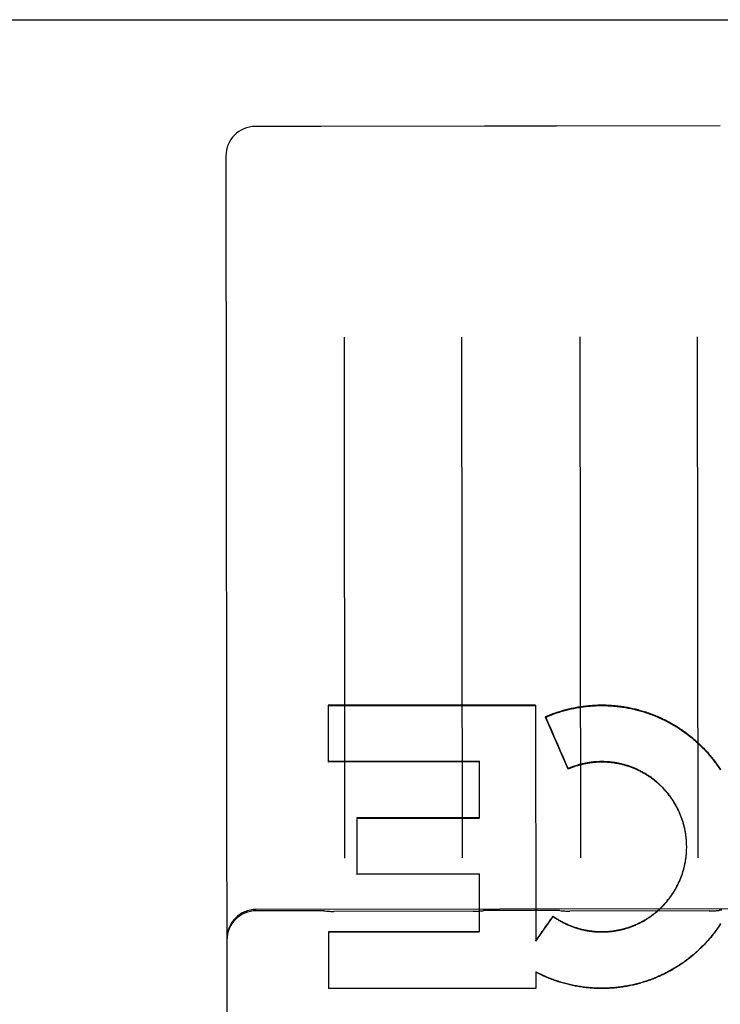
# Model space of a CAD drawing. Header units: inches. Extents: x 0 to 250, y 0 to 162.
# Tile 28 of 44: x 107.634 to 108.377, y 97.293 to 98.336. Entities that reach past the tile are written whole.
import ezdxf

# ---------------------------------------------------------------- set-up
doc = ezdxf.new("R2010")
doc.units = ezdxf.units.IN
doc.header["$LTSCALE"] = 13.75
doc.header["$MEASUREMENT"] = 0
doc.linetypes.add('HIDDEN', pattern=[0.2, 0.1, -0.1])
doc.layers.get('0').update_dxf_attribs({"linetype": 'CONTINUOUS'})
for name, color, linetype in [('02___PRT_ALL_AXES', 7, 'CONTINUOUS'), ('DEFAULT_2', 8, 'HIDDEN'), ('DIMENSIONS', 7, 'CONTINUOUS')]:
    doc.layers.add(name, color=color, linetype=linetype)
doc.styles.get("Standard").update_dxf_attribs({"font": 'txt', "width": 0.8})
doc.dimstyles.new('DIMSTYLE_1', dxfattribs={"dimtxt": 1.1029411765, "dimasz": 1.4705882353, "dimexe": 0.09, "dimexo": 0.07, "dimgap": 0.0375, "dimtad": 0, "dimtih": 1, "dimtoh": 1, "dimzin": 4, "dimdsep": 46, "dimtxsty": 'Standard', "dimblk": '_FILLED', "dimblk1": '_FILLED', "dimblk2": '_FILLED', "dimcen": 0.09, "dimadec": 0, "dimazin": 0, "dimtfac": 1, "dimtofl": 0, "dimtmove": 0, "dimatfit": 3, "dimldrblk": '_FILLED', "dimfxl": 0, "dimtolj": 1, "dimtzin": 4, "dimarcsym": 0})

# ---------------------------------------------------------------- blocks, each defined once
blk = doc.blocks.new('_FILLED')
at = {"color": 0, "linetype": 'ByBlock'}
blk.add_solid([(0, 0), (-1, 0.2), (-1, -0.2)], dxfattribs=at)
blk = doc.blocks.new('*D13')
at = {"layer": 'DIMENSIONS', "color": 2, "linetype": 'Continuous'}
for p, q in [((107.5243337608, 74.13678899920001), (104.5831572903, 74.13678899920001)), ((111.1493337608, 74.13678899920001), (114.1629197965, 74.13678899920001))]:
    blk.add_line(p, q, dxfattribs=at)
at = {"layer": 'DIMENSIONS', "color": 2, "linetype": 'Continuous', "xscale": 1.4705882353, "yscale": 1.4705882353, "zscale": 1.4705882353}
blk.add_blockref('_FILLED', (107.5243337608, 74.13678899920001), dxfattribs=at)
at = {"layer": 'DIMENSIONS', "color": 2, "linetype": 'Continuous', "xscale": 1.4705882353, "yscale": 1.4705882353, "zscale": 1.4705882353, "rotation": 180}
blk.add_blockref('_FILLED', (111.1493337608, 74.13678899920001), dxfattribs=at)
at = {"layer": 'DIMENSIONS', "color": 2, "linetype": 'Continuous', "insert": (114.7143903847, 74.6882595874), "char_height": 1.1029411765, "width": 3.5294117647, "attachment_point": 1, "line_spacing_factor": 0.9}
blk.add_mtext('3.63', dxfattribs=at)

msp = doc.modelspace()

# ---------------------------------------------------------------- linework, layer by layer
at = {"color": 3, "linetype": 'Continuous'}
msp.add_line((76.2118337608, 98.3364056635), (111.1493337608, 98.3364056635), dxfattribs=at)
at = {"layer": '02___PRT_ALL_AXES', "color": 8, "linetype": 'HIDDEN'}
for p, q in [((107.9529387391, 98.2233025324), (107.8841887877, 98.2232207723)), ((108.1272274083, 98.2235036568), (107.9536499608, 98.2232972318)), ((108.2029385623, 98.22359984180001), (108.1279386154, 98.22351064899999)), ((108.3772272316, 98.2238009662), (108.203649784, 98.22359454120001)), ((108.6976750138, 97.39441186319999), (107.8851755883, 97.3934456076)), ((107.9539272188, 97.392115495), (107.8851772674, 97.3920337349)), ((108.203927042, 97.39241280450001), (108.128927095, 97.3923236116)), ((108.1152911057, 97.39148685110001), (107.9675651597, 97.39131116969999)), ((108.3652909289, 97.3917841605), (108.217564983, 97.3916084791))]:
    msp.add_line(p, q, dxfattribs=at)
at = {"layer": 'DEFAULT_2', "color": 8, "linetype": 'HIDDEN'}
for p, q in [((107.95364995, 98.2232972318), (107.9533707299, 98.22329931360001)), ((108.1275066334, 98.22350640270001), (108.1272274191, 98.2235036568)), ((108.2036497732, 98.22359454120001), (108.2033705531, 98.22359662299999)), ((107.8529759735, 98.19193360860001), (107.8552298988, 96.2966659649)), ((107.9782044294, 97.9999052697), (107.9788610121, 97.4478018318)), ((108.1038609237, 97.44795048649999), (108.103204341, 98.0000539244)), ((108.2282042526, 98.0002025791), (108.2288608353, 97.4480991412)), ((108.3538607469, 97.4482477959), (108.3532041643, 98.00035123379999)), ((108.1813039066, 97.6100905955), (107.9614636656, 97.60991074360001)), ((107.9614636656, 97.60991074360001), (107.9615353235, 97.5496554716)), ((107.9614644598, 97.6092428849), (108.1813047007, 97.60942285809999)), ((108.1813039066, 97.6100905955), (108.1816013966, 97.35970419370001)), ((108.1918190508, 97.597739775), (108.1918198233, 97.5970901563)), ((108.2157181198, 97.5420602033), (108.1918198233, 97.5970901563)), ((110.3368337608, 97.5864056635), (77.5868337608, 97.5864056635)), ((108.121374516, 97.5504306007), (107.9615346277, 97.5502405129)), ((108.1213752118, 97.5498455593), (107.9615353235, 97.5496554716)), ((108.121374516, 97.5504306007), (108.1214460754, 97.490258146)), ((108.215717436, 97.54263514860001), (108.2157181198, 97.5420602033)), ((108.1214454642, 97.49077209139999), (107.991605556, 97.4906176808)), ((107.991605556, 97.4906176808), (107.9916770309, 97.430516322)), ((107.9916061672, 97.49010373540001), (108.1214460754, 97.490258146)), ((108.341516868, 97.4622635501), (108.3414822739, 97.46369959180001)), ((108.3415415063, 97.4612781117), (108.3415172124, 97.46271744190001)), ((108.3415320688, 97.4573354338), (108.3415498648, 97.45878713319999)), ((108.3415553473, 97.46029246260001), (108.3415414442, 97.4617349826)), ((108.3415506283, 97.45832100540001), (108.3415580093, 97.4601107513)), ((108.3415585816, 97.4596290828), (108.3415549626, 97.4607524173)), ((108.3415583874, 97.4593067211), (108.3415585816, 97.4596290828)), ((108.1215163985, 97.4311252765), (107.9916764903, 97.43097086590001)), ((108.1215169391, 97.43067073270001), (107.9916770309, 97.430516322)), ((108.1215163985, 97.4311252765), (108.1215896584, 97.3695229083)), ((108.1816013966, 97.35970419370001), (108.1998867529, 97.3858509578)), ((108.1998862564, 97.3862684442), (108.1998867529, 97.3858509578)), ((108.1215891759, 97.36992862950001), (107.9617492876, 97.3697385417)), ((107.9617492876, 97.3697385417), (107.9618206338, 97.3097454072)), ((107.9617497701, 97.3693328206), (108.1215896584, 97.3695229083)), ((108.1816398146, 97.3272149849), (108.1816604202, 97.3099181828)), ((108.1865882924, 97.32434505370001), (108.1816402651, 97.3268361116)), ((108.1865878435, 97.3247225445), (108.1865882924, 97.32434505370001)), ((108.1816608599, 97.3095484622), (107.9618206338, 97.3097454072)), ((108.1816604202, 97.3099181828), (108.1816608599, 97.3095484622))]:
    msp.add_line(p, q, dxfattribs=at)
for points in [[(108.1918190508, 97.597739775), (108.1931366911, 97.5983051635), (108.1944595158, 97.5988578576), (108.1957876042, 97.5993978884), (108.1971207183, 97.5999251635), (108.1984586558, 97.6004396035), (108.1998013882, 97.60094120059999), (108.2011488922, 97.60142994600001), (108.2025009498, 97.60190576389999), (108.2038573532, 97.60236858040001), (108.2052180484, 97.6028183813), (108.2065829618, 97.60325514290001), (108.2079519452, 97.60367882), (108.2093248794, 97.6040893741), (108.210701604, 97.6044867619), (108.2120819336, 97.60487093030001), (108.2134658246, 97.6052418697), (108.2148532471, 97.60559957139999), (108.2162439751, 97.60594398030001), (108.2176377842, 97.60627504), (108.2190346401, 97.6065927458), (108.2204344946, 97.6068970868), (108.2218371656, 97.6071880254), (108.2232424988, 97.6074655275), (108.2246503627, 97.6077295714), (108.2260605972, 97.60798012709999), (108.2274731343, 97.6082171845), (108.2288879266, 97.6084407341), (108.2303047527, 97.608650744), (108.2317233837, 97.6088471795), (108.2331437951, 97.60903003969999), (108.2345659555, 97.6091993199), (108.2359896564, 97.60935499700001), (108.2374147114, 97.6094970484), (108.2388410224, 97.6096254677), (108.2402684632, 97.6097402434), (108.2416969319, 97.6098413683), (108.2431263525, 97.6099288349), (108.244556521, 97.6100026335), (108.2459872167, 97.6100627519), (108.2474184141, 97.6101091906), (108.2488500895, 97.6101419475), (108.2502820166, 97.61016101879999), (108.2517139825, 97.6101663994), (108.2531459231, 97.6101580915), (108.2545777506, 97.6101360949), (108.2560093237, 97.6101004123), (108.2574405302, 97.6100510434), (108.2588711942, 97.609987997), (108.2603011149, 97.6099112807), (108.2617302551, 97.6098208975), (108.2631585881, 97.6097168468), (108.264585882, 97.60959914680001), (108.2660119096, 97.60946781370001), (108.2674366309, 97.60932285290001), (108.2688599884, 97.60916426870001), (108.2702818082, 97.60899208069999), (108.2717019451, 97.6088063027), (108.2731202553, 97.6086069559), (108.2745365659, 97.6083940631), (108.2759508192, 97.6081676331), (108.2773629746, 97.6079276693), (108.2787728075, 97.6076742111), (108.2801800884, 97.6074072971), (108.281584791, 97.60712693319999), (108.2829868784, 97.60683312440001), (108.2843861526, 97.6065259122), (108.2857824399, 97.60620533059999), (108.2871756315, 97.6058714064), (108.2885655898, 97.60552417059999), (108.2899522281, 97.60516364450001), (108.2913354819, 97.6047898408), (108.2927151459, 97.6044028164), (108.2940910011, 97.60400262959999), (108.2954630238, 97.6035892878), (108.2968311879, 97.6031627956), (108.298195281, 97.6027232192), (108.2995551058, 97.6022706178), (108.3009105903, 97.6018050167), (108.3022616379, 97.6013264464), (108.3036081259, 97.60083494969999), (108.3049499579, 97.6003305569), (108.3062869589, 97.59981333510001), (108.3076189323, 97.5992833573), (108.3089458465, 97.598740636), (108.310267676, 97.5981851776), (108.3115842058, 97.5976170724), (108.3128952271, 97.5970364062), (108.314200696, 97.5964431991), (108.3155005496, 97.5958374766), (108.3167946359, 97.59521930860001), (108.3180828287, 97.5945887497), (108.3193649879, 97.5939458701), (108.3206409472, 97.5932907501), (108.3219106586, 97.59262341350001), (108.323174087, 97.591943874), (108.324431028, 97.5912522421), (108.3256812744, 97.5905486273), (108.3269247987, 97.58983304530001), (108.3281615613, 97.5891055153), (108.3293913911, 97.58836613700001), (108.3306141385, 97.5876149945), (108.3318296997, 97.586852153), (108.3330379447, 97.586077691), (108.3342388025, 97.58529165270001), (108.3354322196, 97.5844940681), (108.3366180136, 97.58368505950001), (108.337795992, 97.5828647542), (108.3389661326, 97.5820331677), (108.3401284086, 97.5811903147), (108.3412826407, 97.5803363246), (108.3424286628, 97.57947131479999), (108.3435664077, 97.5785953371), (108.3446957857, 97.57770845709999), (108.3458166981, 97.57681075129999), (108.3469290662, 97.5759022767), (108.3480327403, 97.574983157), (108.349127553, 97.5740535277), (108.3502134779, 97.5731134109), (108.3512904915, 97.5721628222), (108.352358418, 97.5712019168), (108.3534170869, 97.5702308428), (108.3544664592, 97.56924963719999), (108.3555064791, 97.5682583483), (108.3565370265, 97.5672570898), (108.3575580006, 97.56624595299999), (108.3585692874, 97.5652250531), (108.3595707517, 97.564194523), (108.3605623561, 97.563154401), (108.3615440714, 97.5621047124), (108.3625157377, 97.56104562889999), (108.3634771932, 97.5599773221), (108.3644284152, 97.55889981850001), (108.3653693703, 97.5578131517), (108.3662999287, 97.5567174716), (108.3672199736, 97.55561290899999), (108.3681294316, 97.55449955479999), (108.3690282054, 97.5533775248), (108.3699162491, 97.55224687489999), (108.3707935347, 97.5511076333), (108.3716599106, 97.549959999), (108.3725152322, 97.5488041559), (108.3733594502, 97.5476401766), (108.3741924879, 97.54646816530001), (108.3750142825, 97.5452882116), (108.3758247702, 97.54410040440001), (108.3766238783, 97.5429048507), (108.3774115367, 97.54170165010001)], [(108.1918198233, 97.5970901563), (108.1931453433, 97.597658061), (108.1944761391, 97.5982131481), (108.1958122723, 97.59875544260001), (108.1971535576, 97.59928487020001), (108.1984998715, 97.59980138), (108.1998510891, 97.60030492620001), (108.2012070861, 97.6007954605), (108.2025677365, 97.6012729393), (108.2039329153, 97.6017373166), (108.2053024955, 97.60218855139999), (108.2066763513, 97.60262660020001), (108.2080543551, 97.6030514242), (108.2094363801, 97.6034629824), (108.2108222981, 97.6038612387), (108.2122119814, 97.6042461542), (108.2136053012, 97.60461769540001), (108.2150021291, 97.604975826), (108.2164023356, 97.6053205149), (108.2178057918, 97.6056517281), (108.2192123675, 97.60596943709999), (108.220621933, 97.6062736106), (108.2220343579, 97.6065642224), (108.2234495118, 97.6068412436), (108.2248672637, 97.6071046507), (108.2262874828, 97.6073544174), (108.2277100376, 97.6075905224), (108.2291347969, 97.6078129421), (108.2305616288, 97.60802165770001), (108.2319904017, 97.6082166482), (108.2334209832, 97.6083978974), (108.2348532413, 97.60856538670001), (108.2362870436, 97.6087191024), (108.2377222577, 97.6088590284), (108.2391587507, 97.60898515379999), (108.2405963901, 97.6090974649), (108.2420350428, 97.6091959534), (108.2434745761, 97.6092806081), (108.2449148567, 97.6093514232), (108.2463557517, 97.6094083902), (108.2477971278, 97.6094515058), (108.2492388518, 97.609480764), (108.2506807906, 97.6094961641), (108.2521228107, 97.60949770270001), (108.253564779, 97.6094853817), (108.2550065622, 97.6094592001), (108.2564480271, 97.6094191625), (108.2578890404, 97.60936527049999), (108.2593294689, 97.60929753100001), (108.2607691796, 97.6092159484), (108.2622080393, 97.6091205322), (108.2636459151, 97.6090112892), (108.2650826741, 97.60888823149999), (108.2665181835, 97.60875136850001), (108.2679523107, 97.60860071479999), (108.2693849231, 97.60843628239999), (108.2708158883, 97.6082580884), (108.272245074, 97.6080661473), (108.2736723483, 97.6078604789), (108.275097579, 97.6076411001), (108.2765206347, 97.6074080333), (108.2779413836, 97.6071612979), (108.2793596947, 97.6069009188), (108.2807754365, 97.60662691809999), (108.2821884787, 97.60633932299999), (108.2835986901, 97.6060381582), (108.285005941, 97.6057234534), (108.2864101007, 97.6053952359), (108.28781104, 97.6050535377), (108.289208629, 97.60469838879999), (108.2906027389, 97.60432982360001), (108.2919932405, 97.60394787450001), (108.2933800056, 97.6035525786), (108.2947629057, 97.60314397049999), (108.2961418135, 97.6027220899), (108.297516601, 97.602286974), (108.2988871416, 97.6018386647), (108.3002533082, 97.6013772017), (108.301614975, 97.60090262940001), (108.3029720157, 97.60041499), (108.3043243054, 97.59991433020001), (108.3056717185, 97.59940069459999), (108.3070141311, 97.5988741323), (108.3083514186, 97.59833469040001), (108.3096834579, 97.5977824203), (108.3110101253, 97.59721737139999), (108.312331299, 97.5966395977), (108.313646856, 97.5960491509), (108.3149566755, 97.59544608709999), (108.3162606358, 97.59483046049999), (108.317558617, 97.5942023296), (108.3188504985, 97.59356175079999), (108.3201361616, 97.5929087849), (108.3214154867, 97.5922434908), (108.3226883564, 97.5915659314), (108.3239546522, 97.5908761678), (108.325214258, 97.5901742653), (108.3264670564, 97.5894602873), (108.3277129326, 97.5887343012), (108.3289517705, 97.5879963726), (108.3301834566, 97.58724657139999), (108.331407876, 97.586484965), (108.3326249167, 97.5857116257), (108.333834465, 97.58492662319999), (108.3350364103, 97.5841300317), (108.3362306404, 97.5833219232), (108.337417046, 97.582502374), (108.3385955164, 97.5816714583), (108.3397659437, 97.5808292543), (108.3409282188, 97.5799758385), (108.3420822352, 97.5791112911), (108.3432278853, 97.5782356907), (108.3443650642, 97.57734911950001), (108.3454936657, 97.5764516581), (108.3466135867, 97.5755433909), (108.3477247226, 97.57462440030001), (108.3488269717, 97.57369477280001), (108.349920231, 97.57275459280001), (108.3510044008, 97.5718039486), (108.3520793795, 97.5708429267), (108.3531450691, 97.5698716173), (108.3542013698, 97.5688901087), (108.3552481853, 97.56789849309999), (108.3562854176, 97.5668968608), (108.357312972, 97.56588530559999), (108.3583307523, 97.56486391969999), (108.3593386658, 97.5638327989), (108.360336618, 97.56279203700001), (108.3613245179, 97.5617417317), (108.362302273, 97.5606819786), (108.3632697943, 97.559612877), (108.3642269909, 97.5585345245), (108.3651737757, 97.5574470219), (108.36611006, 97.5563504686), (108.3670357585, 97.55524496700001), (108.3679507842, 97.55413061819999), (108.3688550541, 97.5530075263), (108.3697484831, 97.5518757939), (108.3706309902, 97.5507355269), (108.3715024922, 97.5495868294), (108.3723629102, 97.5484298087), (108.373212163, 97.54726457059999), (108.3740501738, 97.546091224), (108.3748768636, 97.54490987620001), (108.3756921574, 97.5437206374), (108.3764959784, 97.54252361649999), (108.3772882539, 97.5413189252)], [(108.3414814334, 97.46324865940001), (108.3414366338, 97.46468122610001), (108.3413802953, 97.4656623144), (108.3413132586, 97.4666428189), (108.3412355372, 97.46762255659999), (108.341147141, 97.4686013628), (108.3410480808, 97.4695791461), (108.3409383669, 97.4705557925), (108.340818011, 97.47153120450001), (108.3406870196, 97.47250530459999), (108.3405454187, 97.47347791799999), (108.3403932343, 97.4744488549), (108.3402304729, 97.4754180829), (108.340057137, 97.47638557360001), (108.3398732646, 97.4773511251), (108.3396788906, 97.4783145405), (108.3394740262, 97.4792757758), (108.3392586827, 97.4802347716), (108.339032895, 97.4811913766), (108.3387966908, 97.4821454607), (108.3385501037, 97.48309689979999), (108.3382931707, 97.4840455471), (108.3380259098, 97.48499134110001), (108.3377483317, 97.4859342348), (108.3374604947, 97.48687403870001), (108.3371624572, 97.48781055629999), (108.3368542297, 97.48874376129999), (108.3365358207, 97.48967362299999), (108.3362072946, 97.49059995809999), (108.3358687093, 97.49152259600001), (108.335520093, 97.4924414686), (108.335161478, 97.49335648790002), (108.3347929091, 97.4942675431), (108.3344144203, 97.4951745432), (108.3340260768, 97.4960773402), (108.333627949, 97.496975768), (108.333220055, 97.4978697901), (108.3328024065, 97.49875937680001), (108.3323750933, 97.4996443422), (108.3319382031, 97.500524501), (108.3314917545, 97.5013998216), (108.3310357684, 97.502270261), (108.3305703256, 97.50313566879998), (108.3300954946, 97.5039959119), (108.3296113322, 97.5048508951), (108.3291179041, 97.5057005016), (108.3286152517, 97.5065446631), (108.3281034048, 97.50738332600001), (108.3275824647, 97.5082163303), (108.3270525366, 97.509043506), (108.3265136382, 97.5098648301), (108.3259657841, 97.5106802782), (108.3254090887, 97.5114896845), (108.3248436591, 97.51229289), (108.3242695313, 97.5130898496), (108.3236867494, 97.5138805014), (108.3230953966, 97.51466473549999), (108.3224955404, 97.515442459), (108.3218872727, 97.51621355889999), (108.321270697, 97.51697790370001), (108.3206458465, 97.5177354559), (108.320012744, 97.5184861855), (108.3193715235, 97.51922993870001), (108.318722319, 97.5199665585), (108.3180651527, 97.52069602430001), (108.31740005, 97.5214183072), (108.3167271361, 97.5221332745), (108.3160465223, 97.5228408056), (108.3153582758, 97.52354083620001), (108.3146624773, 97.5242332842), (108.3139591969, 97.52491808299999), (108.3132484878, 97.5255951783), (108.3125304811, 97.5262644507), (108.311805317, 97.526925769), (108.3110730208, 97.52757911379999), (108.3103336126, 97.52822446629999), (108.3095872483, 97.5288616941), (108.3088340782, 97.5294906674), (108.3080741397, 97.53011135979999), (108.3073074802, 97.5307237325), (108.3065342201, 97.53132769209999), (108.3057544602, 97.5319231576), (108.3049683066, 97.5325100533), (108.3041758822, 97.53308828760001), (108.3033772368, 97.53365782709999), (108.3025724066, 97.53421864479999), (108.3017615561, 97.5347706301), (108.3009448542, 97.5353136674), (108.3001223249, 97.53584774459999), (108.2992939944, 97.5363728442), (108.298460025, 97.53688886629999), (108.2976205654, 97.5373957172), (108.2967756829, 97.537893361), (108.2959254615, 97.5383817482), (108.2950699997, 97.5388608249), (108.2942093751, 97.5393305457), (108.2933437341, 97.5397908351), (108.2924732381, 97.54024160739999), (108.2915979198, 97.5406828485), (108.2907178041, 97.5411145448), (108.2898330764, 97.54153660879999), (108.2889439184, 97.54194895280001), (108.2880503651, 97.542351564), (108.2871524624, 97.54274442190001), (108.2862503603, 97.5431274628), (108.2853441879, 97.5435006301), (108.2844340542, 97.5438638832), (108.2835200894, 97.5442171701), (108.2826023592, 97.54456046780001), (108.2816809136, 97.54489375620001), (108.2807559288, 97.5452169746), (108.2798276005, 97.5455300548), (108.2788959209, 97.54583300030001), (108.2779608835, 97.54612581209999), (108.2770226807, 97.54640842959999), (108.2760814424, 97.54668080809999), (108.2751373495, 97.54694290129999), (108.2741906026, 97.5471946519), (108.2732412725, 97.5474360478), (108.2722894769, 97.5476670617), (108.2713352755, 97.5478876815), (108.2703787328, 97.5480978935), (108.2694199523, 97.548297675), (108.2684589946, 97.54848701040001), (108.2674960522, 97.548665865), (108.2665313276, 97.5488341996), (108.2655648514, 97.54899201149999), (108.2645966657, 97.5491392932), (108.2636269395, 97.54927602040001), (108.2626558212, 97.54940216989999), (108.2616834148, 97.54951773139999), (108.2607098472, 97.54962268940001), (108.2597351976, 97.5497170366), (108.2587595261, 97.549800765), (108.2577830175, 97.54987386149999), (108.2568058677, 97.54993631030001), (108.255828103, 97.5499881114), (108.2548497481, 97.5500292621), (108.2538710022, 97.55005975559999), (108.2528920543, 97.55007958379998), (108.2519129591, 97.5500887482), (108.2509337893, 97.5500872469), (108.2499546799, 97.5500750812), (108.2489757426, 97.55005224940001), (108.2479971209, 97.5500187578), (108.2470189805, 97.54997461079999), (108.2460413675, 97.54991981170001), (108.2450643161, 97.54985436), (108.2440880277, 97.54977827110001), (108.2431127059, 97.5496915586), (108.2421383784, 97.5495942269), (108.2411650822, 97.54948627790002), (108.2401929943, 97.54936773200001), (108.2392222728, 97.5492386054), (108.2382530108, 97.5490989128), (108.2372853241, 97.5489486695), (108.2363193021, 97.54878789), (108.2353550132, 97.5486165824), (108.2343926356, 97.54843478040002), (108.2334323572, 97.5482425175), (108.2324742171, 97.5480398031), (108.2315182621, 97.5478266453), (108.2305646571, 97.5476030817), (108.2296135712, 97.54736914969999), (108.2286650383, 97.5471248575), (108.2277190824, 97.54687020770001), (108.2267759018, 97.546605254), (108.225835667, 97.5463300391), (108.2248984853, 97.5460445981), (108.2239645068, 97.5457489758), (108.2230337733, 97.54544318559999), (108.2221063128, 97.5451272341), (108.2211823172, 97.5448011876), (108.2202619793, 97.5444651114), (108.219345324, 97.54411901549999), (108.2184323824, 97.5437629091), (108.2175233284, 97.5433968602), (108.2166183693, 97.543020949), (108.215717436, 97.54263514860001)], [(108.3414352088, 97.4642333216), (108.3413781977, 97.4652174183), (108.3413104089, 97.4662008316), (108.3412318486, 97.4671834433), (108.3411425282, 97.46816513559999), (108.3410424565, 97.4691457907), (108.3409316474, 97.4701252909), (108.3408101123, 97.4711035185), (108.3406778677, 97.4720803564), (108.3405349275, 97.47305568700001), (108.3403813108, 97.47402939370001), (108.3402170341, 97.47500135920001), (108.3400421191, 97.4759714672), (108.3398565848, 97.476939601), (108.3396604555, 97.47790564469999), (108.3394537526, 97.4788694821), (108.3392365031, 97.47983099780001), (108.3390087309, 97.4807900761), (108.3387704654, 97.48174660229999), (108.3385217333, 97.48270046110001), (108.3382625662, 97.4836515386), (108.3379929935, 97.48459972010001), (108.3377130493, 97.4855448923), (108.3374227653, 97.48648694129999), (108.3371221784, 97.4874257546), (108.3368113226, 97.488361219), (108.3364902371, 97.4892932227), (108.3361589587, 97.4902216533), (108.3358175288, 97.4911464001), (108.3354659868, 97.4920673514), (108.3351043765, 97.49298439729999), (108.3347327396, 97.4938974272), (108.3343511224, 97.49480633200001), (108.333959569, 97.4957110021), (108.3335581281, 97.49661132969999), (108.3331468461, 97.4975072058), (108.3327257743, 97.4983985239), (108.3322949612, 97.499285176), (108.3318544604, 97.50016705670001), (108.3314043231, 97.5010440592), (108.3309446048, 97.5019160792), (108.3304753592, 97.50278301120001), (108.3299966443, 97.50364475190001), (108.3295085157, 97.50450119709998), (108.3290110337, 97.505352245), (108.3285042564, 97.5061977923), (108.3279882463, 97.5070377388), (108.3274630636, 97.5078719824), (108.326928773, 97.5087004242), (108.326385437, 97.50952296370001), (108.3258331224, 97.5103395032), (108.3252718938, 97.5111499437), (108.3247018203, 97.511954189), (108.3241229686, 97.5127521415), (108.3235354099, 97.5135437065), (108.322939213, 97.51432878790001), (108.322334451, 97.51510729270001), (108.321721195, 97.5158791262), (108.3210995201, 97.516644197), (108.3204694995, 97.5174024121), (108.3198312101, 97.5181536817), (108.3191847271, 97.5188979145), (108.3185301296, 97.5196350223), (108.3178674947, 97.52036491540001), (108.3171969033, 97.5210875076), (108.3165184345, 97.5218027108), (108.3158321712, 97.52251044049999), (108.3151381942, 97.52321061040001), (108.3144365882, 97.5239031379), (108.3137274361, 97.5245879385), (108.3130108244, 97.52526493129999), (108.3122868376, 97.5259340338), (108.311555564, 97.52659516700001), (108.3108170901, 97.5272482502), (108.3100715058, 97.5278932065), (108.3093188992, 97.528529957), (108.3085593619, 97.52915842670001), (108.3077929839, 97.52977853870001), (108.3070198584, 97.5303902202), (108.3062400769, 97.5309933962), (108.3054537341, 97.5315879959), (108.3046609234, 97.53217394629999), (108.3038617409, 97.53275117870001), (108.3030562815, 97.5333196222), (108.3022446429, 97.5338792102), (108.3014269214, 97.534429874), (108.3006032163, 97.53497154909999), (108.2997736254, 97.53550416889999), (108.2989382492, 97.536027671), (108.2980971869, 97.536541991), (108.2972505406, 97.5370470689), (108.2963984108, 97.5375428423), (108.2955409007, 97.5380292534), (108.2946781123, 97.5385062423), (108.2938101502, 97.5389737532), (108.2929371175, 97.5394317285), (108.2920591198, 97.5398801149), (108.2911762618, 97.5403188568), (108.2902886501, 97.5407479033), (108.2893963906, 97.54116720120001), (108.288499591, 97.54157670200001), (108.2875983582, 97.5419763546), (108.2866928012, 97.54236611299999), (108.2857830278, 97.54274592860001), (108.2848691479, 97.5431157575), (108.2839512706, 97.5434755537), (108.2830295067, 97.5438252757), (108.2821039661, 97.54416487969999), (108.2811747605, 97.5444943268), (108.2802420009, 97.54481357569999), (108.2793057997, 97.5451225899), (108.2783662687, 97.5454213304), (108.2774235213, 97.5457097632), (108.2764776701, 97.54598785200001), (108.275528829, 97.546255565), (108.2745771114, 97.5465128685), (108.2736226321, 97.5467597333), (108.2726655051, 97.54699612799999), (108.2717058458, 97.547222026), (108.2707437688, 97.5474373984), (108.26977939, 97.5476422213), (108.2688128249, 97.5478364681), (108.2678441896, 97.5480201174), (108.2668736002, 97.5481931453), (108.2659011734, 97.5483555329), (108.2649270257, 97.54850725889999), (108.2639512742, 97.5486483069), (108.2629740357, 97.54877865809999), (108.2619954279, 97.5488982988), (108.2610155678, 97.5490072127), (108.2600345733, 97.54910538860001), (108.2590525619, 97.5491928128), (108.2580696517, 97.54926947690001), (108.2570859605, 97.54933536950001), (108.2561016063, 97.5493904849), (108.2551167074, 97.5494348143), (108.2541313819, 97.54946835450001), (108.2531457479, 97.5494910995), (108.252159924, 97.5495030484), (108.2511740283, 97.549504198), (108.2501881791, 97.54949455), (108.2492024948, 97.5494741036), (108.2482170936, 97.5494428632), (108.2472320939, 97.5494008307), (108.2462476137, 97.54934801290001), (108.2452637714, 97.5492844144), (108.2442806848, 97.54921004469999), (108.2432984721, 97.5491249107), (108.242317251, 97.54902902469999), (108.2413371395, 97.54892239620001), (108.2403582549, 97.5488050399), (108.2393807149, 97.548676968), (108.2384046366, 97.54853819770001), (108.2374301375, 97.54838874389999), (108.2364573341, 97.54822862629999), (108.2354863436, 97.5480578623), (108.2345172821, 97.5478764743), (108.2335502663, 97.5476844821), (108.2325854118, 97.5474819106), (108.2316228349, 97.5472687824), (108.2306626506, 97.5470451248), (108.2297049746, 97.54681096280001), (108.2287499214, 97.5465663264), (108.227797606, 97.54631124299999), (108.2268481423, 97.5460457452), (108.2259016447, 97.54576986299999), (108.2249582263, 97.54548363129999), (108.2240180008, 97.54518708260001), (108.2230810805, 97.5448802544), (108.2221475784, 97.5445631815), (108.221217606, 97.54423590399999), (108.2202912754, 97.54389845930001), (108.2193686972, 97.54355088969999), (108.2184499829, 97.543193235), (108.2175352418, 97.54282554), (108.2166246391, 97.5424478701), (108.2157181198, 97.5420602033)], [(108.1998862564, 97.3862684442), (108.2006922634, 97.3857093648), (108.20150423, 97.38515916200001), (108.2023222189, 97.3846177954), (108.2031460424, 97.38408538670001), (108.2039755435, 97.3835620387), (108.204810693, 97.38304776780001), (108.2056514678, 97.3825425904), (108.2064976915, 97.3820466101), (108.2073491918, 97.3815599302), (108.2082059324, 97.38108256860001), (108.2090678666, 97.3806145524), (108.2099348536, 97.38015595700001), (108.2108067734, 97.3797068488), (108.2116835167, 97.37926728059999), (108.2125649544, 97.378837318), (108.2134510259, 97.3784169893), (108.2143416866, 97.37800631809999), (108.2152367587, 97.37760538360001), (108.2161360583, 97.37721427), (108.21703956, 97.3768329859), (108.2179472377, 97.3764615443), (108.2188589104, 97.37610001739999), (108.2197744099, 97.37574847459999), (108.2206936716, 97.3754069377), (108.2216166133, 97.3750754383), (108.2225431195, 97.3747540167), (108.2234730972, 97.37444270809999), (108.2244063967, 97.37414155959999), (108.22534285, 97.3738506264), (108.2262824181, 97.37356991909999), (108.2272250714, 97.3732994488), (108.2281706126, 97.37303926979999), (108.2291188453, 97.3727894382), (108.2300697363, 97.3725499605), (108.2310232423, 97.37232084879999), (108.2319791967, 97.37210214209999), (108.2329374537, 97.3718938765), (108.2338979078, 97.371696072), (108.234860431, 97.37150875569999), (108.2358249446, 97.37133194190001), (108.236791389, 97.3711656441), (108.2377595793, 97.3710098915), (108.2387293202, 97.370864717), (108.239700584, 97.37073012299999), (108.2406733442, 97.3706061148), (108.2416474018, 97.3704927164), (108.2426225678, 97.37038995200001), (108.243598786, 97.370297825), (108.2445759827, 97.3702163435), (108.2455540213, 97.37014551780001), (108.2465327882, 97.3700853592), (108.2475121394, 97.3700358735), (108.248491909, 97.3699970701), (108.2494720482, 97.3699689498), (108.2504525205, 97.3699515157), (108.2514331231, 97.3699447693), (108.2524136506, 97.3699487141), (108.2533940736, 97.36996334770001), (108.2543743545, 97.3699886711), (108.2553543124, 97.3700246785), (108.2563337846, 97.3700713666), (108.2573126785, 97.3701287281), (108.2582908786, 97.3701967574), (108.2592682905, 97.37027544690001), (108.2602448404, 97.3703647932), (108.2612203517, 97.37046477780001), (108.2621946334, 97.37057538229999), (108.2631676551, 97.3706966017), (108.26413939, 97.37082843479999), (108.2651096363, 97.37097085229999), (108.2660781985, 97.371123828), (108.2670450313, 97.3712873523), (108.2680100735, 97.3714614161), (108.2689731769, 97.3716459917), (108.2699342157, 97.37184105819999), (108.2708930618, 97.37204658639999), (108.2718495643, 97.3722625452), (108.2728036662, 97.37248892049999), (108.2737553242, 97.37272570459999), (108.274704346, 97.37297284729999), (108.2756505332, 97.3732302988), (108.2765938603, 97.3734980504), (108.2775342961, 97.3737760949), (108.278471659, 97.3740643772), (108.2794057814, 97.37436284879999), (108.2803365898, 97.3746714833), (108.2812639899, 97.37499025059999), (108.2821878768, 97.37531911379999), (108.2831081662, 97.375658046), (108.2840247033, 97.37600698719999), (108.284937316, 97.3763658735), (108.2858459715, 97.37673469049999), (108.2867506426, 97.37711342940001), (108.2876511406, 97.3775020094), (108.2885472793, 97.3779003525), (108.2894390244, 97.37830844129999), (108.2903263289, 97.3787262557), (108.2912090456, 97.37915372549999), (108.2920870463, 97.3795907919), (108.2929602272, 97.38003740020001), (108.2938284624, 97.3804934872), (108.2946916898, 97.38095901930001), (108.2955498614, 97.38143397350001), (108.2964028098, 97.3819182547), (108.2972503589, 97.3824117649), (108.2980924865, 97.3829144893), (108.2989291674, 97.3834264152), (108.2997602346, 97.3839474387), (108.3005855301, 97.3844774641), (108.3014050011, 97.3850164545), (108.3022185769, 97.38556436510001), (108.3030261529, 97.3861211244), (108.3038276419, 97.38668667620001), (108.3046229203, 97.3872609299), (108.3054118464, 97.387843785), (108.3061943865, 97.3884352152), (108.3069705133, 97.3890352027), (108.3077400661, 97.38964362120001), (108.3085028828, 97.39026034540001), (108.3092589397, 97.39088535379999), (108.3100082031, 97.3915186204), (108.3107505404, 97.3921600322), (108.311485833, 97.39280949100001), (108.3122140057, 97.3934669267), (108.3129349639, 97.3941322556), (108.3136486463, 97.3948054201), (108.3143550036, 97.39548637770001), (108.3150539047, 97.3961749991), (108.3157452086, 97.39687114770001), (108.3164288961, 97.3975748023), (108.3171049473, 97.39828594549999), (108.317773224, 97.39900443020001), (108.3184335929, 97.3997301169), (108.3190860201, 97.40046296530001), (108.3197304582, 97.40120292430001), (108.3203668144, 97.4019498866), (108.3209950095, 97.4027037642), (108.3216149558, 97.4034644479), (108.3222265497, 97.40423181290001), (108.3228297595, 97.4050058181), (108.3234245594, 97.40578643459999), (108.3240108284, 97.4065735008), (108.3245884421, 97.40736685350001), (108.3251573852, 97.408166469), (108.3257176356, 97.40897231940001), (108.3262690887, 97.409784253), (108.3268116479, 97.4106021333), (108.3273452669, 97.4114258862), (108.3278698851, 97.41225542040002), (108.328385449, 97.4130906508), (108.3288919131, 97.4139315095), (108.3293891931, 97.4147778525), (108.3298771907, 97.41562951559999), (108.3303559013, 97.4164864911), (108.3308253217, 97.4173487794), (108.3312853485, 97.41821619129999), (108.3317359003, 97.4190885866), (108.3321769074, 97.4199658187), (108.3326082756, 97.42084770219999), (108.3330299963, 97.4217342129), (108.3334420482, 97.422625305), (108.3338443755, 97.42352085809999), (108.3342369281, 97.42442076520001), (108.3346196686, 97.42532494), (108.3349925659, 97.42623331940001), (108.3353555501, 97.4271457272), (108.3357085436, 97.42806197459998), (108.3360515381, 97.42898203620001), (108.336384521, 97.4299058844), (108.3367074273, 97.4308333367), (108.337020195, 97.4317642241), (108.3373228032, 97.4326984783), (108.3376152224, 97.4336360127), (108.3378974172, 97.4345767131), (108.3381693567, 97.4355204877), (108.3384309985, 97.43646718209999), (108.3386822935, 97.4374166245), (108.3389232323, 97.4383687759), (108.3391538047, 97.4393236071), (108.3393739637, 97.44028091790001), (108.3395836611, 97.4412405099), (108.339782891, 97.4422023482), (108.3399716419, 97.4431663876), (108.3401498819, 97.4441324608), (108.3403175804, 97.44510042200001), (108.340474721, 97.4460701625), (108.3406212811, 97.44704155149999), (108.3407572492, 97.44801451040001), (108.3408826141, 97.4489889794), (108.3409973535, 97.44996477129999), (108.3411014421, 97.45094168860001), (108.3411948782, 97.45191970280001), (108.3412776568, 97.4528987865), (108.3413497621, 97.45387873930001), (108.3414111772, 97.4548593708), (108.3414619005, 97.45584062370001), (108.3415019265, 97.4568224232), (108.3415312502, 97.4578046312)], [(108.1998867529, 97.3858509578), (108.2006970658, 97.38528934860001), (108.2015133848, 97.3847367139), (108.2023357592, 97.3841930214), (108.2031640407, 97.3836583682), (108.2039981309, 97.38313282), (108.2048379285, 97.3826164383), (108.2056833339, 97.3821092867), (108.2065342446, 97.3816114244), (108.2073905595, 97.38112291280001), (108.2082521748, 97.38064380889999), (108.209118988, 97.38017417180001), (108.2099908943, 97.37971405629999), (108.2108677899, 97.3792635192), (108.2117495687, 97.37882261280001), (108.2126361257, 97.37839139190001), (108.2135273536, 97.3779699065), (108.2144231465, 97.3775582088), (108.2153233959, 97.3771563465), (108.2162279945, 97.3767643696), (108.2171368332, 97.37638232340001), (108.2180498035, 97.37601025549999), (108.2189667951, 97.37564820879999), (108.2198876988, 97.3752962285), (108.2208124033, 97.374954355), (108.2217407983, 97.37462263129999), (108.2226727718, 97.37430109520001), (108.2236082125, 97.37398978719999), (108.2245470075, 97.37368874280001), (108.2254890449, 97.373398), (108.2264342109, 97.3731175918), (108.2273823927, 97.37284755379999), (108.228333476, 97.3725879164), (108.2292873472, 97.3723387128), (108.2302438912, 97.3720999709), (108.2312029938, 97.3718717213), (108.2321645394, 97.3716539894), (108.2331284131, 97.3714468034), (108.2340944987, 97.3712501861), (108.2350626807, 97.37106416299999), (108.2360328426, 97.37088875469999), (108.2370048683, 97.370723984), (108.2379786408, 97.37056986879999), (108.2389540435, 97.37042642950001), (108.2399309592, 97.3702936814), (108.2409092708, 97.3701716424), (108.2418888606, 97.3700603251), (108.2428696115, 97.3699597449), (108.2438514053, 97.36986991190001), (108.2448341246, 97.36979083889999), (108.2458176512, 97.3697225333), (108.2468018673, 97.3696650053), (108.2477866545, 97.3696182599), (108.2487718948, 97.36958230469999), (108.2497574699, 97.3695571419), (108.2507432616, 97.3695427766), (108.2517291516, 97.3695392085), (108.2527150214, 97.36954644), (108.2537007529, 97.3695644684), (108.2546862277, 97.3695932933), (108.2556713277, 97.36963290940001), (108.2566559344, 97.3696833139), (108.2576399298, 97.36974449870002), (108.2586231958, 97.3698164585), (108.2596056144, 97.36989918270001), (108.2605870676, 97.3699926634), (108.2615674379, 97.3700968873), (108.2625466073, 97.37021184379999), (108.2635244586, 97.3703375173), (108.2645008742, 97.3704738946), (108.2654757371, 97.3706209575), (108.2664489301, 97.3707786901), (108.2674203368, 97.3709470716), (108.2683898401, 97.3711260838), (108.2693573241, 97.3713157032), (108.2703226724, 97.3715159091), (108.2712857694, 97.37172667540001), (108.2722464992, 97.3719479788), (108.2732047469, 97.3721797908), (108.2741603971, 97.37242208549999), (108.2751133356, 97.3726748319), (108.2760634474, 97.3729380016), (108.2770106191, 97.3732115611), (108.2779547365, 97.37349547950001), (108.2788956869, 97.3737897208), (108.2798333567, 97.3740942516), (108.280767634, 97.3744090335), (108.2816984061, 97.3747340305), (108.2826255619, 97.3750692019), (108.2835489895, 97.3754145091), (108.2844685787, 97.375769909), (108.2853842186, 97.37613536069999), (108.2862957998, 97.37651081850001), (108.2872032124, 97.37689623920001), (108.2881063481, 97.3772915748), (108.2890050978, 97.37769677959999), (108.2898993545, 97.3781118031), (108.2907890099, 97.3785365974), (108.2916739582, 97.37897110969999), (108.2925540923, 97.37941528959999), (108.2934293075, 97.37986908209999), (108.2942994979, 97.3803324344), (108.2951645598, 97.3808052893), (108.2960243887, 97.3812875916), (108.2968788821, 97.38177928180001), (108.2977279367, 97.38228030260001), (108.2985714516, 97.3827905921), (108.2994093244, 97.3833100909), (108.3002414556, 97.3838387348), (108.3010677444, 97.3843764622), (108.3018880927, 97.3849232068), (108.3027024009, 97.38547890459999), (108.3035105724, 97.3860434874), (108.3043125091, 97.386616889), (108.3051081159, 97.387199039), (108.3058972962, 97.3877898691), (108.3066799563, 97.38838930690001), (108.3074560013, 97.3889972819), (108.3082253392, 97.38961371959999), (108.3089878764, 97.39023854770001), (108.3097435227, 97.3908716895), (108.3104921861, 97.3915130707), (108.3112337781, 97.3921626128), (108.3119682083, 97.3928202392), (108.31269539, 97.39348586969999), (108.3134152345, 97.3941594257), (108.3141276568, 97.394840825), (108.31483257, 97.3955299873), (108.315529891, 97.3962268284), (108.3162195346, 97.39693126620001), (108.3169014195, 97.3976432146), (108.3175754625, 97.3983625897), (108.318241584, 97.39908930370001), (108.3188997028, 97.3998232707), (108.3195497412, 97.40056440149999), (108.3201916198, 97.4013126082), (108.3208252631, 97.4020677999), (108.3214505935, 97.4028298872), (108.3220675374, 97.40359877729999), (108.3226760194, 97.40437437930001), (108.3232759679, 97.40515659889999), (108.3238673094, 97.4059453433), (108.3244499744, 97.4067405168), (108.3250238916, 97.407542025), (108.3255889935, 97.4083497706), (108.3261452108, 97.40916365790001), (108.3266924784, 97.40998358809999), (108.3272307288, 97.4108094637), (108.3277598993, 97.41164118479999), (108.3282799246, 97.4124786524), (108.3287907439, 97.41332176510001), (108.3292922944, 97.41417042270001), (108.3297845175, 97.4150245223), (108.3302673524, 97.4158839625), (108.3307407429, 97.41674863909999), (108.3312046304, 97.41761844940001), (108.3316589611, 97.4184932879), (108.3321036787, 97.4193730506), (108.3325387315, 97.4202576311), (108.3329640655, 97.4211469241), (108.3333796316, 97.42204082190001), (108.333785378, 97.4229392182), (108.3341812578, 97.4238420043), (108.3345672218, 97.42474907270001), (108.3349432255, 97.4256603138), (108.3353092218, 97.42657561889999), (108.3356651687, 97.4274948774), (108.3360110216, 97.4284179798), (108.3363467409, 97.42934481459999), (108.3366722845, 97.4302752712), (108.3369876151, 97.4312092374), (108.337292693, 97.4321466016), (108.3375874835, 97.4330872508), (108.3378719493, 97.43403107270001), (108.3381460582, 97.4349779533), (108.3384097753, 97.4359277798), (108.338663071, 97.4368804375), (108.338905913, 97.4378358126), (108.3391382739, 97.4387937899), (108.339360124, 97.4397542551), (108.3395714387, 97.44071709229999), (108.3397721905, 97.4416821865), (108.3399623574, 97.44264942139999), (108.3401419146, 97.4436186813), (108.3403108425, 97.44458984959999), (108.3404691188, 97.44556281), (108.3406167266, 97.4465374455), (108.3407536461, 97.4475136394), (108.3408798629, 97.4484912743), (108.3409953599, 97.44947023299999), (108.3411001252, 97.45045039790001), (108.3411941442, 97.4514316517), (108.3412774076, 97.45241387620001), (108.3413499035, 97.4533969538), (108.3414116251, 97.4543807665), (108.341462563, 97.4553651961), (108.3415027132, 97.4563501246), (108.3415320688, 97.4573354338)], [(107.9568931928, 97.3919424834), (107.9571617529, 97.3919111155), (107.9583463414, 97.39178217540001), (107.9595275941, 97.39166892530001), (107.9607049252, 97.39157133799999), (107.9618777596, 97.3914893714), (107.9630455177, 97.39142296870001), (107.9642076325, 97.39137205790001), (107.9653635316, 97.39133655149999), (107.966512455, 97.39131634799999), (107.9675661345, 97.3913111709)], [(108.1152901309, 97.39148684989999), (108.1163438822, 97.39149453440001), (108.1174928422, 97.391517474), (108.1186487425, 97.3915557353), (108.1198108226, 97.39160941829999), (108.1209785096, 97.39167860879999), (108.1221512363, 97.3917633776), (108.123328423, 97.3918637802), (108.1245094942, 97.3919798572), (108.1256938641, 97.39211163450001), (108.1259615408, 97.392143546)], [(108.206893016, 97.39223979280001), (108.2071615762, 97.39220842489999), (108.2083461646, 97.39207948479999), (108.2095274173, 97.39196623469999), (108.2107047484, 97.3918686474), (108.2118775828, 97.3917866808), (108.2130453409, 97.3917202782), (108.2142074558, 97.3916693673), (108.2153633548, 97.3916338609), (108.2165122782, 97.3916136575), (108.2175659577, 97.39160848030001)], [(108.3652899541, 97.3917841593), (108.3663437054, 97.3917918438), (108.3674926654, 97.39181478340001), (108.3686485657, 97.3918530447), (108.3698106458, 97.3919067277), (108.3709783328, 97.3919759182), (108.3721510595, 97.39206068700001), (108.3733282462, 97.3921610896), (108.3745093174, 97.3922771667), (108.3756936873, 97.392408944), (108.375961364, 97.39244085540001)], [(108.3775338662, 97.3785159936), (108.3767489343, 97.3773136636), (108.3759524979, 97.37611884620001), (108.3751446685, 97.3749317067), (108.3743255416, 97.37375239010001), (108.373495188, 97.3725809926), (108.3726536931, 97.3714176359), (108.3718011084, 97.37026238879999), (108.3709374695, 97.36911530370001), (108.370062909, 97.3679765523), (108.3691775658, 97.36684631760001), (108.3682814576, 97.36572461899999), (108.3673746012, 97.36461147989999), (108.3664571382, 97.3635070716), (108.3655291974, 97.36241155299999), (108.3645908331, 97.36132498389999), (108.3636421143, 97.3602474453), (108.3626831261, 97.35917903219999), (108.3617139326, 97.3581198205), (108.3607346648, 97.3570699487), (108.3597454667, 97.35602957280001), (108.3587463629, 97.35499871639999), (108.3577373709, 97.35397740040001), (108.3567186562, 97.3529657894), (108.3556903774, 97.3519640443), (108.3546525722, 97.3509721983), (108.3536052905, 97.34999030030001), (108.3525486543, 97.3490184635), (108.3514827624, 97.34805678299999), (108.3504077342, 97.3471053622), (108.3493237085, 97.3461643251), (108.3482307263, 97.3452337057), (108.347128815, 97.34431353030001), (108.3460181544, 97.34340394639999), (108.3448989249, 97.3425051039), (108.3437711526, 97.34161702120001), (108.3426348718, 97.34073972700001), (108.3414902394, 97.339873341), (108.3403373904, 97.3390179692), (108.3391764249, 97.33817368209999), (108.3380074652, 97.33734056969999), (108.33683058, 97.33651867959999), (108.3356458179, 97.33570804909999), (108.334453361, 97.33490879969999), (108.3332534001, 97.3341210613), (108.3320459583, 97.3333448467), (108.3308310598, 97.33258017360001), (108.3296088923, 97.3318271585), (108.3283796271, 97.3310859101), (108.3271433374, 97.3303564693), (108.3259001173, 97.32963889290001), (108.3246500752, 97.3289332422), (108.3233932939, 97.3282395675), (108.3221299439, 97.32755795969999), (108.3208602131, 97.3268885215), (108.3195841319, 97.3262312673), (108.3183017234, 97.32558621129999), (108.3170131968, 97.3249534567), (108.3157187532, 97.324333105), (108.3144184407, 97.32372517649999), (108.3131123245, 97.3231297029), (108.3118005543, 97.3225467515), (108.310483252, 97.32197638), (108.3091605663, 97.3214186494), (108.3078326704, 97.32087363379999), (108.3064996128, 97.3203413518), (108.3051614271, 97.3198218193), (108.3038183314, 97.3193151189), (108.3024705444, 97.3188213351), (108.3011180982, 97.3183404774), (108.2997610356, 97.3178725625), (108.2983995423, 97.3174176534), (108.297033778, 97.3169758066), (108.2956638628, 97.31654705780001), (108.294289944, 97.3161314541), (108.2929120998, 97.315729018), (108.2915303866, 97.31533976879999), (108.2901450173, 97.314963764), (108.2887562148, 97.3146010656), (108.2873640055, 97.31425167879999), (108.2859684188, 97.3139156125), (108.2845696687, 97.31359291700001), (108.2831679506, 97.3132836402), (108.2817633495, 97.312987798), (108.2803559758, 97.3127054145), (108.2789459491, 97.312436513), (108.2775333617, 97.3121811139), (108.2761184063, 97.3119392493), (108.2747012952, 97.3117109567), (108.2732820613, 97.31149624), (108.271860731, 97.3112951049), (108.2704375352, 97.3111075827), (108.269012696, 97.3109337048), (108.2675862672, 97.31077347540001), (108.2661583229, 97.31062690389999), (108.2647290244, 97.3104940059), (108.2632985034, 97.3103747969), (108.2618669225, 97.3102692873), (108.2604344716, 97.31017749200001), (108.2590012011, 97.31009941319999), (108.2575671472, 97.3100350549), (108.2561325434, 97.30998442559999), (108.2546976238, 97.30994753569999), (108.2532624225, 97.30992438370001), (108.2518269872, 97.3099149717), (108.250391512, 97.3099193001), (108.2489561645, 97.3099373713), (108.2475210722, 97.30996918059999), (108.246086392, 97.3100147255), (108.2446522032, 97.3100740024), (108.2432185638, 97.31014701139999), (108.2417856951, 97.3102337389), (108.2403538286, 97.31033417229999), (108.2389229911, 97.31044830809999), (108.237493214, 97.3105761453), (108.2360647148, 97.31071766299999), (108.2346376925, 97.31087284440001), (108.233212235, 97.311041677), (108.231788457, 97.3112241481), (108.2303664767, 97.3114202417), (108.2289463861, 97.31162994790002), (108.2275283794, 97.3118532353), (108.2261126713, 97.3120900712), (108.2246992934, 97.31234044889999), (108.2232882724, 97.3126043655), (108.2218798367, 97.31288177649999), (108.2204742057, 97.31317264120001), (108.2190714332, 97.3134769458), (108.2176715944, 97.3137946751), (108.2162748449, 97.31412579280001), (108.2148813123, 97.3144702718), (108.2134911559, 97.3148280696), (108.2121045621, 97.3151991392), (108.2107215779, 97.3155834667), (108.209342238, 97.3159810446), (108.2079667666, 97.31639180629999), (108.2065953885, 97.3168156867), (108.2052281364, 97.3172526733), (108.2038650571, 97.3177027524), (108.2025063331, 97.3181658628), (108.201152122, 97.3186419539), (108.1998025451, 97.31913097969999), (108.1984577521, 97.31963288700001), (108.1971178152, 97.3201476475), (108.1957827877, 97.32067524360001)], [(108.3772966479, 97.37773787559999), (108.376504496, 97.3765331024), (108.3757007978, 97.3753359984), (108.374885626, 97.37414667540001), (108.3740590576, 97.3729652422), (108.3732211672, 97.371791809), (108.3723720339, 97.3706264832), (108.3715117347, 97.36946937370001), (108.3706403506, 97.36832058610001), (108.3697579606, 97.36718022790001), (108.3688646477, 97.3660484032), (108.367960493, 97.36492521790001), (108.3670455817, 97.36381077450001), (108.3661199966, 97.3627051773), (108.3651838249, 97.36160852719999), (108.3642371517, 97.36052092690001), (108.3632800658, 97.35944247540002), (108.3623126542, 97.3583732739), (108.3613350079, 97.3573134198), (108.3603472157, 97.35626301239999), (108.3593493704, 97.3552221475), (108.3583415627, 97.3541909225), (108.3573238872, 97.35316943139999), (108.3562964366, 97.3521577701), (108.3552593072, 97.3511560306), (108.3542125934, 97.3501643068), (108.3531563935, 97.3491826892), (108.3520908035, 97.34821126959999), (108.3510159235, 97.3472501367), (108.3499318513, 97.34629938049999), (108.3488386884, 97.3453590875), (108.3477365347, 97.3444293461), (108.3466254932, 97.3435102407), (108.3455056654, 97.3426018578), (108.344377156, 97.3417042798), (108.3432400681, 97.34081759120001), (108.3420945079, 97.3399418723), (108.3409405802, 97.3390772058), (108.3397783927, 97.3382236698), (108.3386080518, 97.337381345), (108.3374296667, 97.3365503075), (108.3362433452, 97.3357306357), (108.335049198, 97.3349224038), (108.3338473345, 97.33412568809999), (108.3326378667, 97.3333405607), (108.3314209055, 97.3325670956), (108.3301965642, 97.33180536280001), (108.3289649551, 97.3310554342), (108.3277261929, 97.3303173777), (108.3264803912, 97.32959126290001), (108.3252276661, 97.32887715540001), (108.3239681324, 97.3281751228), (108.3227019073, 97.32748522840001), (108.3214291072, 97.3268075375), (108.3201498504, 97.32614211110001), (108.3188642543, 97.3254890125), (108.3175724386, 97.3248483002), (108.3162745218, 97.3242200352), (108.3149706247, 97.32360427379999), (108.3136608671, 97.32300107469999), (108.3123453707, 97.3224104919), (108.3110242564, 97.32183258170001), (108.3096976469, 97.32126739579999), (108.3083656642, 97.3207149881), (108.3070284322, 97.320175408), (108.3056860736, 97.31964870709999), (108.3043387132, 97.31913493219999), (108.3029864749, 97.3186341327), (108.3016294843, 97.31814635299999), (108.3002678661, 97.3176716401), (108.2989017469, 97.3172100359), (108.2975312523, 97.3167615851), (108.2961565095, 97.31632632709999), (108.2947776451, 97.315904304), (108.2933947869, 97.31549555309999), (108.2920080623, 97.31510011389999), (108.2906176, 97.3147180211), (108.2892235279, 97.3143493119), (108.2878259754, 97.3139940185), (108.2864250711, 97.3136521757), (108.2850209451, 97.313323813), (108.2836137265, 97.31300896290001), (108.282203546, 97.3127076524), (108.2807905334, 97.3124199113), (108.2793748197, 97.3121457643), (108.2779565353, 97.31188523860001), (108.2765358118, 97.3116383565), (108.27511278, 97.31140514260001), (108.2736875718, 97.3111856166), (108.2722603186, 97.3109798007), (108.2708311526, 97.310787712), (108.2694002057, 97.3106093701), (108.2679676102, 97.3104447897), (108.2665334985, 97.31029398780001), (108.2650980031, 97.3101569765), (108.2636612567, 97.31003377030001), (108.2622233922, 97.30992437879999), (108.2607845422, 97.3098288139), (108.25934484, 97.3097470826), (108.2579044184, 97.3096791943), (108.2564634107, 97.3096251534), (108.2550219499, 97.3095849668), (108.2535801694, 97.3095586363), (108.2521382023, 97.30954616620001), (108.250696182, 97.3095475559), (108.2492542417, 97.309562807), (108.2478125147, 97.3095919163), (108.2463711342, 97.30963488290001), (108.2449302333, 97.309691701), (108.2434899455, 97.3097623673), (108.2420504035, 97.3098468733), (108.2406117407, 97.3099452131), (108.2391740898, 97.3100573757), (108.2377375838, 97.31018335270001), (108.2363023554, 97.31032313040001), (108.2348685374, 97.31047669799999), (108.233436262, 97.3106440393), (108.2320056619, 97.31082514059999), (108.2305768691, 97.3110199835), (108.2291500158, 97.3112285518), (108.2277252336, 97.3114508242), (108.2263026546, 97.3116867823), (108.2248824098, 97.31193640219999), (108.2234646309, 97.31219966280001), (108.2220494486, 97.31247653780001), (108.2206369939, 97.3127670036), (108.2192273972, 97.3130710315), (108.2178207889, 97.31338859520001), (108.2164172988, 97.31371966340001), (108.2150170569, 97.3140642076), (108.2136201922, 97.3144221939), (108.2122268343, 97.3147935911), (108.2108371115, 97.31517836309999), (108.2094511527, 97.3155764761), (108.2080690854, 97.3159878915), (108.206691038, 97.3164125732), (108.2053171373, 97.31685048), (108.2039475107, 97.3173015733), (108.2025822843, 97.31776580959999), (108.2012215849, 97.3182431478), (108.1998655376, 97.3187335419), (108.1985142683, 97.3192369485), (108.1971679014, 97.3197533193), (108.1958265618, 97.3202826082)], [(108.1957827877, 97.32067524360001), (108.1944528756, 97.3212155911), (108.1931282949, 97.321768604), (108.1918090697, 97.3223342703), (108.1904952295, 97.32291257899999), (108.1891869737, 97.3235034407), (108.1878845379, 97.3241067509), (108.1865878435, 97.3247225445)], [(108.1958265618, 97.3202826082), (108.1944903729, 97.32082476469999), (108.1931594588, 97.3213797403), (108.1918339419, 97.32194748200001), (108.1905139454, 97.3225279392), (108.1891995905, 97.3231210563), (108.1878910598, 97.32372675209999), (108.1865882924, 97.32434505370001)]]:
    msp.add_lwpolyline(points, dxfattribs=at)
for centre, radius, start, end in [((107.8842259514, 98.1919707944), 0.03125, 90.0681383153, 180.0681383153), ((107.9529684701, 98.1983025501), 0.025, 89.07783794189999, 90.0681383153), ((108.1279683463, 98.1985106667), 0.025, 90.0681383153, 91.05843868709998), ((108.2029682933, 98.1985998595), 0.025, 89.07783794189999, 90.0681383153), ((107.885212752, 97.3621956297), 0.03125, 90.0681383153, 180.0681383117), ((107.885214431, 97.36078375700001), 0.03125, 90.0681383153, 180.068138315), ((107.9539569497, 97.36711551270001), 0.025, 83.2546939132, 90.0681383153), ((108.1289568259, 97.3673236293), 0.025, 90.0681383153, 96.88158270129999), ((108.2039567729, 97.3674128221), 0.025, 83.2546939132, 90.0681383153), ((108.3789566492, 97.36762093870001), 0.025, 90.0681383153, 96.88158270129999)]:
    msp.add_arc(centre, radius, start, end, dxfattribs=at)
for centre, major_axis, ratio, start_param, end_param in [((108.3829150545, 97.2501922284), (-2.3137756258, 5.3292319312), 0.006361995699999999, 1.5027727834, 1.5131315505), ((108.0393097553, 97.2497835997), (3.7311372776, 5.3363528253), 0.0082036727, -1.544386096, -1.5394816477), ((108.5189439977, 97.2503539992), (10.5644078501, -5.3189245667), 0.0070229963, -1.5991940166, -1.5987254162), ((181.5515158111, 97.337207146), (2556.8113017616, -2.290533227), 3.63953e-05, -1.5995820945, -1.5994960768)]:
    msp.add_ellipse(centre, major_axis=major_axis, ratio=ratio, start_param=start_param, end_param=end_param, dxfattribs=at)

# ---------------------------------------------------------------- dimensions: what is measured, and where the dimension line sits
at = {"layer": 'DIMENSIONS', "color": 2, "linetype": 'Continuous'}
dim = msp.add_linear_dim(base=(111.1493337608, 74.13678899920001), p1=(107.5243337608, 58.9614056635), p2=(111.1493337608, 98.21240566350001), dimstyle='DIMSTYLE_1', dxfattribs=at)
dim.commit()
dim.dimension.update_dxf_attribs({"geometry": '*D13', "text_midpoint": (116.4790962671, 74.13678899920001), "dimtype": 160})

doc.saveas('drawing.dxf')
